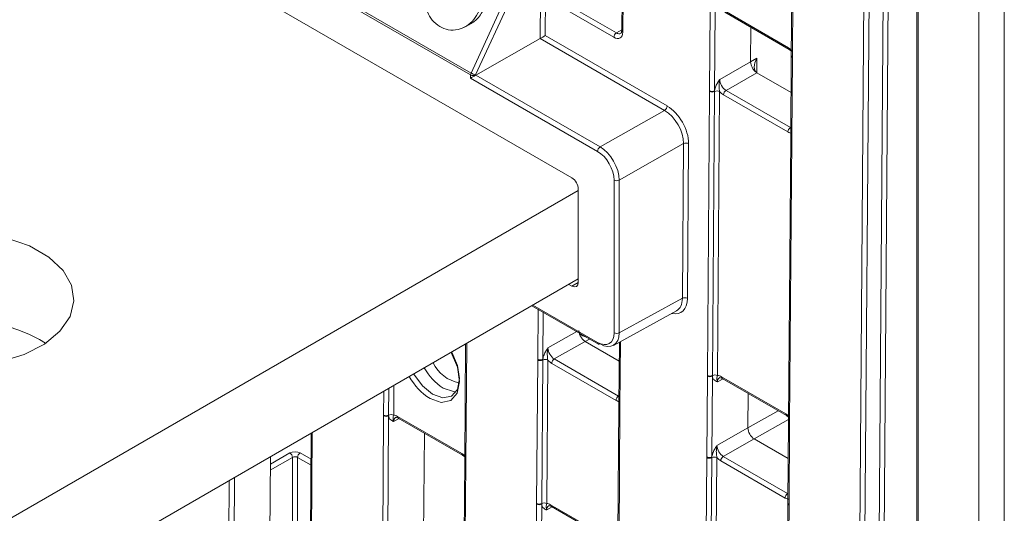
# Model space of a CAD drawing. Header units: millimetres. Extents: x 0 to 2100, y 0 to 1485.
# Tile 91 of 118: x 1414 to 1482, y 1013 to 1047. Entities that reach past the tile are written whole.
import ezdxf

# ---------------------------------------------------------------- set-up
doc = ezdxf.new("R2010")
doc.units = ezdxf.units.MM
doc.header["$LTSCALE"] = 5

msp = doc.modelspace()

# ---------------------------------------------------------------- linework, layer by layer
at = {"color": 7, "linetype": 'Continuous', "lineweight": 15}
for p, q in [((1480.697, 870.573), (1480.697, 1086.741)), ((1482.464, 1086.713), (1482.464, 870.573)), ((1476.405, 1078.032), (1476.405, 873.12)), ((1476.493, 1077.912), (1476.493, 873)), ((1471.576, 894.26), (1472.946, 1076.353)), ((1473.298, 1076.35), (1471.928, 894.257)), ((1467.782, 1054.787), (1467.707, 1044.847)), ((1445.515, 1043.622), (1450.331, 1054.085)), ((1467.855, 1054.685), (1467.781, 1044.745)), ((1452.503, 1036.349), (1423.032, 1053.363)), ((1450.651, 1053.947), (1445.834, 1043.484)), ((1445.482, 1043.485), (1430.053, 1052.392)), ((1430.085, 1052.53), (1445.515, 1043.622)), ((1455.996, 1051.559), (1455.958, 1046.558)), ((1456.069, 1051.457), (1456.031, 1046.456)), ((1450.303, 1046.009), (1450.325, 1048.9)), ((1450.677, 1048.898), (1450.657, 1046.212)), ((1455.407, 1046.096), (1450.944, 1048.672)), ((1451.121, 1048.976), (1455.584, 1046.4)), ((1462.038, 1042.392), (1462.08, 1047.986)), ((1462.432, 1047.984), (1462.39, 1042.389)), ((1463.051, 1047.945), (1467.508, 1045.373)), ((1463.103, 1047.829), (1467.56, 1045.256)), ((1444.991, 1046.769), (1445.36, 1046.951)), ((1464.888, 1044.397), (1464.906, 1046.788)), ((1445.836, 1043.475), (1450.303, 1046.009)), ((1458.926, 1041.032), (1450.303, 1046.009)), ((1450.657, 1046.212), (1459.102, 1041.336)), ((1467.56, 1045.256), (1467.71, 1045.14)), ((1464.888, 1044.397), (1465.322, 1044.652)), ((1467.707, 1044.798), (1467.665, 1039.203)), ((1467.707, 1044.847), (1467.707, 1044.798)), ((1467.78, 1044.696), (1467.738, 1039.101)), ((1467.781, 1044.745), (1467.78, 1044.696)), ((1462.746, 1043.182), (1464.888, 1044.397)), ((1445.482, 1043.271), (1445.482, 1043.485)), ((1454.282, 1038.191), (1445.482, 1043.271)), ((1445.834, 1043.484), (1445.834, 1043.474)), ((1445.836, 1043.475), (1454.459, 1038.497)), ((1465.326, 1043.63), (1463.184, 1042.415)), ((1465.326, 1043.63), (1467.688, 1042.266)), ((1461.89, 1022.665), (1462.038, 1042.343)), ((1462.038, 1042.343), (1462.038, 1042.392)), ((1462.389, 1042.339), (1462.241, 1022.662)), ((1462.39, 1042.389), (1462.389, 1042.339)), ((1462.74, 1042.336), (1462.592, 1022.659)), ((1467.464, 1039.538), (1463.007, 1042.11)), ((1463.184, 1042.415), (1467.641, 1039.842)), ((1454.459, 1038.497), (1458.926, 1041.032)), ((1467.665, 1039.154), (1467.517, 1019.477)), ((1467.738, 1039.052), (1467.59, 1019.375)), ((1467.665, 1039.203), (1467.665, 1039.154)), ((1467.738, 1039.101), (1467.738, 1039.052)), ((1460.24, 1038.729), (1455.783, 1036.2)), ((1460.16, 1028.01), (1460.24, 1038.729)), ((1460.592, 1038.726), (1460.512, 1028.007)), ((1455.432, 1025.616), (1455.431, 1036.201)), ((1455.783, 1036.2), (1455.784, 1025.615)), ((1452.945, 1035.471), (1411.648, 1011.631)), ((1452.945, 1029.109), (1452.945, 1035.584)), ((1452.945, 1029.347), (1411.648, 1005.507)), ((1452.297, 1028.973), (1452.503, 1028.854)), ((1449.734, 1027.494), (1454.335, 1024.837)), ((1455.784, 1025.615), (1460.16, 1028.01)), ((1455.382, 1024.748), (1459.751, 1027.14)), ((1415.625, 1025.152), (1416.035, 1024.897)), ((1445.142, 1024.843), (1445.081, 1016.728)), ((1453.423, 1025.02), (1451.282, 1023.805)), ((1455.786, 1023.656), (1453.423, 1025.02)), ((1455.796, 1024.975), (1455.763, 1020.594)), ((1450.061, 1013.793), (1450.135, 1023.733)), ((1450.135, 1023.733), (1450.136, 1023.782)), ((1450.486, 1023.73), (1450.412, 1013.79)), ((1450.488, 1023.78), (1450.486, 1023.73)), ((1450.837, 1023.727), (1450.763, 1013.786)), ((1455.562, 1020.928), (1451.105, 1023.501)), ((1451.282, 1023.805), (1455.738, 1021.233)), ((1461.889, 1022.616), (1461.89, 1022.665)), ((1462.241, 1022.662), (1462.241, 1022.613)), ((1461.847, 1017.021), (1461.889, 1022.616)), ((1462.241, 1022.613), (1462.199, 1017.019)), ((1462.86, 1022.575), (1467.317, 1020.002)), ((1462.912, 1022.459), (1467.369, 1019.886)), ((1464.697, 1019.027), (1464.715, 1021.418)), ((1455.762, 1020.545), (1455.687, 1010.604)), ((1455.835, 1020.443), (1455.761, 1010.502)), ((1455.762, 1020.594), (1455.762, 1020.545)), ((1455.836, 1020.492), (1455.835, 1020.443)), ((1439.128, 976.604), (1439.454, 1019.867)), ((1439.454, 1019.867), (1439.454, 1019.916)), ((1439.806, 1019.864), (1439.48, 976.602)), ((1439.805, 1019.913), (1439.806, 1019.864)), ((1440.425, 1019.826), (1444.881, 1017.253)), ((1440.477, 1019.709), (1444.933, 1017.137)), ((1467.369, 1019.886), (1467.519, 1019.769)), ((1467.516, 1019.428), (1467.474, 1013.833)), ((1467.517, 1019.477), (1467.516, 1019.428)), ((1467.589, 1019.326), (1467.547, 1013.731)), ((1467.59, 1019.375), (1467.589, 1019.326)), ((1434.443, 1018.666), (1434.148, 979.539)), ((1442.279, 1018.669), (1441.978, 978.61)), ((1462.555, 1017.812), (1464.697, 1019.027)), ((1465.135, 1018.259), (1462.993, 1017.044)), ((1467.497, 1016.895), (1465.135, 1018.259)), ((1431.614, 1017.033), (1431.371, 984.733)), ((1445.08, 1016.678), (1444.755, 973.416)), ((1445.154, 1016.576), (1444.828, 973.314)), ((1444.933, 1017.137), (1445.083, 1017.02)), ((1445.081, 1016.727), (1445.08, 1016.678)), ((1445.154, 1016.625), (1445.154, 1016.576)), ((1461.772, 1007.032), (1461.847, 1016.972)), ((1461.847, 1016.972), (1461.847, 1017.021)), ((1462.198, 1016.969), (1462.123, 1007.029)), ((1462.199, 1017.019), (1462.198, 1016.969)), ((1462.549, 1016.966), (1462.474, 1007.026)), ((1467.273, 1014.167), (1462.817, 1016.74)), ((1462.993, 1017.044), (1467.45, 1014.472)), ((1450.06, 1013.744), (1450.061, 1013.793)), ((1450.412, 1013.79), (1450.412, 1013.741)), ((1467.474, 1013.833), (1467.474, 1013.784)), ((1449.735, 970.481), (1450.06, 1013.744)), ((1450.412, 1013.741), (1450.087, 970.478)), ((1451.031, 1013.703), (1455.488, 1011.13)), ((1451.083, 1013.586), (1455.54, 1011.014)), ((1467.474, 1013.784), (1467.399, 1003.844)), ((1467.547, 1013.682), (1467.472, 1003.741)), ((1467.547, 1013.731), (1467.547, 1013.682))]:
    msp.add_line(p, q, dxfattribs=at)
at = {"color": 8, "linetype": 'Continuous', "lineweight": 15}
for p, q in [((1472.912, 894.815), (1474.277, 1076.219)), ((1474.628, 1076.016), (1473.264, 894.813)), ((1455.584, 1046.4), (1455.958, 1046.62)), ((1465.322, 1044.652), (1465.314, 1043.636)), ((1467.641, 1039.842), (1467.67, 1039.859)), ((1452.503, 1028.854), (1452.945, 1029.096)), ((1449.807, 1027.536), (1454.283, 1024.952)), ((1450.136, 1023.782), (1450.162, 1027.247)), ((1450.512, 1027.044), (1450.488, 1023.78)), ((1450.844, 1024.573), (1452.836, 1025.703)), ((1445.216, 1024.886), (1445.154, 1016.625)), ((1453.729, 1025.187), (1453.423, 1025.02)), ((1455.87, 1025.015), (1455.836, 1020.492)), ((1462.974, 1022.423), (1462.588, 1022.212)), ((1439.454, 1019.916), (1439.466, 1021.566)), ((1439.819, 1021.77), (1439.805, 1019.913)), ((1440.172, 1021.973), (1440.156, 1019.909)), ((1455.738, 1021.233), (1455.768, 1021.25)), ((1464.697, 1019.027), (1466.795, 1020.217)), ((1440.538, 1019.674), (1440.153, 1019.463)), ((1467.518, 1019.61), (1465.135, 1018.259)), ((1434.517, 1018.709), (1434.222, 979.437)), ((1434.413, 1018.646), (1434.443, 1018.66)), ((1434.442, 1018.629), (1434.413, 1018.646)), ((1431.61, 1016.506), (1432.966, 1017.289)), ((1433.673, 1017.289), (1434.429, 1016.852)), ((1433.143, 1016.984), (1431.607, 1016.097)), ((1433.143, 984.36), (1433.143, 1016.984)), ((1433.496, 1016.984), (1433.496, 984.553)), ((1434.426, 1016.447), (1433.496, 1016.984)), ((1428.522, 982.727), (1428.767, 1015.39)), ((1429.121, 1015.594), (1428.874, 982.725)), ((1467.45, 1014.472), (1467.479, 1014.489)), ((1451.145, 1013.551), (1450.759, 1013.339))]:
    msp.add_line(p, q, dxfattribs=at)
at = {"color": 7, "linetype": 'Continuous', "lineweight": 15, "flags": 128}
for points in [[(1412.88, 1023.6), (1414.54, 1024.117), (1415.95, 1024.841), (1417.032, 1025.733), (1417.728, 1026.745), (1418.002, 1027.823), (1417.837, 1028.908), (1417.244, 1029.942), (1416.253, 1030.868), (1414.919, 1031.639), (1413.314, 1032.21)], [(1441.535, 1022.76), (1441.542, 1022.747), (1442.14, 1021.934), (1442.849, 1021.36), (1443.56, 1021.114), (1444.165, 1021.233), (1444.572, 1021.699), (1444.72, 1022.44), (1444.585, 1023.345), (1444.188, 1024.275), (1444.18, 1024.288)]]:
    msp.add_lwpolyline(points, dxfattribs=at)
at = {"color": 8, "linetype": 'Continuous', "lineweight": 15, "flags": 128}
for points in [[(1444.132, 1024.26), (1444.139, 1024.248), (1444.573, 1023.23), (1444.721, 1022.239), (1444.56, 1021.427), (1444.114, 1020.916), (1443.451, 1020.786), (1442.672, 1021.056)], [(1444.483, 1021.538), (1444.296, 1021.541), (1443.587, 1021.786)]]:
    msp.add_lwpolyline(points, dxfattribs=at)
at = {"color": 8, "linetype": 'Continuous', "lineweight": 15}
for centre, radius, start, end in [((1456.08, 1046.568), 0.123, 184.84532, 246.42365), ((1467.628, 1045.356), 0.121, 172.27254, 235.83653), ((1467.83, 1044.858), 0.123, 184.86648, 246.4025), ((1467.829, 1044.808), 0.123, 184.90268, 246.41826), ((1467.787, 1039.214), 0.123, 184.84532, 246.42365), ((1467.787, 1039.165), 0.123, 184.86648, 246.4025), ((1454.403, 1024.937), 0.12, 172.814, 235.87382), ((1445.688, 1025.071), 3.899, 208.88558, 237.39092), ((1444.98, 1024.664), 4.283, 209.00998, 237.39644), ((1462.984, 1022.56), 0.124, 173.24925, 234.77037), ((1455.885, 1020.555), 0.123, 184.86648, 246.4025), ((1455.885, 1020.604), 0.123, 184.84532, 246.42365), ((1467.441, 1019.988), 0.125, 173.2757, 234.48468), ((1440.545, 1019.809), 0.121, 172.28264, 235.73698), ((1467.638, 1019.438), 0.123, 184.90268, 246.41826), ((1467.639, 1019.487), 0.123, 184.86648, 246.4025), ((1445.001, 1017.237), 0.121, 172.27254, 235.83653), ((1445.2, 1016.686), 0.119, 183.86183, 247.40714), ((1445.2, 1016.736), 0.119, 183.88577, 247.38321), ((1467.596, 1013.843), 0.123, 184.84532, 246.42365), ((1451.151, 1013.686), 0.121, 172.28264, 235.73698), ((1467.596, 1013.794), 0.123, 184.86648, 246.4025)]:
    msp.add_arc(centre, radius, start, end, dxfattribs=at)
at = {"color": 7, "linetype": 'Continuous', "lineweight": 15}
for centre, radius, start, end in [((1455.791, 1046.076), 0.385, 122.62937, 177.08194), ((1445.822, 1043.476), 0.34, 154.54474, 178.57629), ((1445.659, 1043.826), 0.385, 242.63806, 297.07837), ((1446.248, 1044.876), 1.452, 239.68039, 253.43594), ((1462.217, 1042.736), 0.388, 242.571, 296.56425), ((1462.216, 1042.687), 0.388, 242.58674, 296.35936), ((1462.561, 1041.992), 0.388, 62.58674, 116.35936), ((1463.392, 1042.091), 0.385, 122.62937, 177.08194), ((1458.718, 1041.356), 0.385, 302.62937, 357.08194), ((1467.848, 1039.518), 0.385, 122.62937, 177.08194), ((1454.666, 1038.174), 0.384, 122.60548, 177.39452), ((1460.413, 1038.382), 0.388, 62.5755, 116.56483), ((1455.608, 1036.543), 0.385, 242.64253, 297.07898), ((1460.333, 1027.663), 0.388, 62.5755, 116.56483), ((1409.903, 1014.361), 12.214, 62.06553, 120.38605), ((1455.609, 1025.957), 0.385, 242.64253, 297.07898), ((1454.387, 1024.95), 0.124, 245.36022, 304.60414), ((1445.143, 1024.588), 2.479, 204.87615, 259.68468), ((1450.314, 1024.078), 0.388, 242.58674, 296.35936), ((1450.314, 1024.126), 0.388, 242.571, 296.56425), ((1450.659, 1023.382), 0.388, 62.58674, 116.35936), ((1451.489, 1023.481), 0.385, 122.62937, 177.08194), ((1462.068, 1023.01), 0.388, 242.58674, 296.35936), ((1462.413, 1022.314), 0.388, 62.58674, 116.35936), ((1462.068, 1022.96), 0.388, 242.571, 296.56425), ((1455.946, 1020.909), 0.385, 122.62937, 177.08194), ((1439.977, 1019.565), 0.388, 62.58674, 116.35936), ((1439.633, 1020.26), 0.388, 242.58674, 296.35936), ((1439.632, 1020.211), 0.388, 242.571, 296.56425), ((1432.759, 1016.965), 0.385, 2.91806, 57.37063), ((1433.881, 1016.965), 0.385, 122.62937, 177.08194), ((1462.026, 1017.365), 0.388, 242.571, 296.56425), ((1462.026, 1017.317), 0.388, 242.58674, 296.35936), ((1462.37, 1016.621), 0.388, 62.58674, 116.35936), ((1463.201, 1016.72), 0.385, 122.62937, 177.08194), ((1450.239, 1014.137), 0.388, 242.58674, 296.35936), ((1450.584, 1013.442), 0.388, 62.58674, 116.35936), ((1467.657, 1014.148), 0.385, 122.62937, 177.08194), ((1450.239, 1014.088), 0.388, 242.571, 296.56425)]:
    msp.add_arc(centre, radius, start, end, dxfattribs=at)
for centre, major_axis, ratio, start_param, end_param in [((1450.48, 1046.111), (0.251, 0.144), 0.003849, 3.929151, 5.491221), ((1455.412, 1046.813), (-0.432, 0.761), 0.582353, 2.360715, 3.931436), ((1467.502, 1044.655), (-0.432, 0.761), 0.582442, 5.053872, 5.502233), ((1465.768, 1044.399), (0.444, 0.769), 0.577335, 1.575127, 3.137194), ((1445.659, 1043.373), (0.25, 0.144), 0.000103, 0.929485, 2.356173), ((1445.836, 1043.271), (0.127, 0.216), 0.582442, 0.789719, 0.798445), ((1463.19, 1042.928), (-0.308, 0.544), 0.58649, 0.789937, 2.360657), ((1463.013, 1042.828), (-0.432, 0.761), 0.582442, 1.912279, 2.360641), ((1459.089, 1039.593), (-1.048, 1.848), 0.582442, 3.931589, 5.502233), ((1458.912, 1039.493), (-0.925, 1.631), 0.583791, 3.931595, 5.502239), ((1467.469, 1040.255), (-0.432, 0.761), 0.582353, 2.360715, 2.809077), ((1454.459, 1036.966), (-0.936, 1.625), 0.576709, 3.927777, 5.498421), ((1454.282, 1036.864), (-0.812, 1.407), 0.577382, 3.927186, 5.49783), ((1452.503, 1035.839), (-0.312, 0.541), 0.577382, 3.927034, 5.49783), ((1452.503, 1029.364), (-0.312, 0.541), 0.577294, 2.356466, 3.92711), ((1458.833, 1028.774), (-0.928, 1.629), 0.582346, 3.131573, 3.930333), ((1453.873, 1025.777), (0.888, -0.01), 0.57985, 3.570145, 4.314733), ((1454.283, 1026.279), (-0.812, 1.408), 0.577294, 2.356466, 3.927262), ((1454.46, 1026.381), (-0.933, 1.627), 0.577985, 2.358185, 3.928981), ((1451.287, 1024.319), (-0.308, 0.544), 0.58649, 0.789937, 2.360657), ((1451.111, 1024.218), (-0.432, 0.761), 0.582442, 1.912279, 2.360641), ((1462.855, 1021.857), (-0.432, 0.761), 0.582353, 5.502308, 5.950669), ((1455.567, 1021.646), (-0.432, 0.761), 0.582353, 2.360715, 2.809077), ((1467.311, 1019.285), (-0.432, 0.761), 0.582442, 5.053872, 5.502233), ((1440.419, 1019.108), (-0.432, 0.761), 0.582353, 5.502308, 5.950669), ((1465.139, 1018.772), (-0.308, 0.544), 0.582442, 0.78992, 2.360641), ((1433.32, 1017.084), (0.5, 0), 0.577332, 0.785436, 2.356156), ((1444.876, 1016.535), (-0.432, 0.761), 0.582442, 5.053872, 5.502233), ((1462.999, 1017.558), (-0.308, 0.544), 0.58649, 0.789937, 2.360657), ((1433.32, 1016.88), (0.25, 0), 0.587496, 0.785436, 2.356156), ((1462.822, 1017.457), (-0.432, 0.761), 0.582442, 1.912279, 2.360641), ((1467.278, 1014.885), (-0.432, 0.761), 0.582353, 2.360715, 2.809077), ((1451.026, 1012.985), (-0.432, 0.761), 0.582353, 5.502308, 5.950669)]:
    msp.add_ellipse(centre, major_axis=major_axis, ratio=ratio, start_param=start_param, end_param=end_param, dxfattribs=at)
at = {"color": 8, "linetype": 'Continuous', "lineweight": 15}
for centre, major_axis, ratio, start_param, end_param in [((1455.589, 1046.913), (-0.305, 0.546), 0.582285, 2.36425, 3.154505), ((1459.009, 1028.874), (-1.048, 1.849), 0.582353, 2.645888, 3.931512), ((1463.032, 1021.957), (-0.312, 0.542), 0.582321, 6.272393, 7.069493), ((1440.596, 1019.208), (-0.312, 0.542), 0.582321, 6.272393, 7.069493), ((1451.203, 1013.085), (-0.312, 0.542), 0.582321, 6.272393, 7.069493)]:
    msp.add_ellipse(centre, major_axis=major_axis, ratio=ratio, start_param=start_param, end_param=end_param, dxfattribs=at)
at = {"color": 7, "linetype": 'Continuous', "lineweight": 15}
for points, knots in [([(1443.35, 1046.849), (1443.162, 1046.98), (1442.81, 1047.227), (1442.47, 1047.835), (1442.334, 1048.53), (1442.389, 1049.267), (1442.549, 1049.728), (1442.628, 1049.955)], [0, 0, 0, 0, 0.220747, 0.414938, 0.609004, 0.807515, 1, 1, 1, 1]), ([(1446.069, 1047.925), (1445.956, 1047.714), (1445.728, 1047.29), (1445.204, 1046.847), (1444.594, 1046.589), (1443.939, 1046.567), (1443.543, 1046.757), (1443.35, 1046.849)], [0, 0, 0, 0, 0.19074, 0.383125, 0.574669, 0.793139, 1, 1, 1, 1]), ([(1446.442, 1048.12), (1446.299, 1047.858), (1446.021, 1047.348), (1445.572, 1047.08), (1445.352, 1046.95)], [0, 0, 0, 0, 0.512303, 1, 1, 1, 1]), ([(1455.958, 1046.558), (1455.954, 1046.514), (1455.945, 1046.424), (1455.913, 1046.379), (1455.902, 1046.375), (1455.897, 1046.373)], [0, 0, 0, 0, 0.373246, 0.7637259, 1, 1, 1, 1]), ([(1465.322, 1043.632), (1465.266, 1043.673), (1465.152, 1043.755), (1465.009, 1043.957), (1464.907, 1044.185), (1464.894, 1044.326), (1464.888, 1044.397)], [0, 0, 0, 0, 0.245899, 0.497266, 0.748633, 1, 1, 1, 1]), ([(1462.39, 1042.389), (1462.399, 1042.447), (1462.422, 1042.594), (1462.532, 1042.838), (1462.652, 1043.038), (1462.725, 1043.15), (1462.745, 1043.181), (1462.746, 1043.182)], [0, 0, 0, 0, 0.217183, 0.553026, 0.876986, 0.994449, 1, 1, 1, 1]), ([(1462.746, 1043.182), (1462.746, 1043.181), (1462.736, 1043.142), (1462.708, 1043.007), (1462.698, 1042.778), (1462.707, 1042.529), (1462.73, 1042.391), (1462.74, 1042.336)], [0, 0, 0, 0, 0.006601, 0.146171, 0.501239, 0.799231, 1, 1, 1, 1]), ([(1453.423, 1025.02), (1453.366, 1025.061), (1453.251, 1025.144), (1453.106, 1025.347), (1453.006, 1025.574), (1452.992, 1025.714), (1452.985, 1025.783)], [0, 0, 0, 0, 0.251367, 0.502734, 0.754101, 1, 1, 1, 1]), ([(1450.488, 1023.78), (1450.497, 1023.837), (1450.52, 1023.984), (1450.629, 1024.229), (1450.75, 1024.428), (1450.823, 1024.541), (1450.843, 1024.571), (1450.844, 1024.573)], [0, 0, 0, 0, 0.217183, 0.553026, 0.876986, 0.994449, 1, 1, 1, 1]), ([(1450.837, 1023.727), (1450.828, 1023.782), (1450.805, 1023.92), (1450.795, 1024.169), (1450.805, 1024.397), (1450.833, 1024.533), (1450.843, 1024.571), (1450.844, 1024.573)], [0, 0, 0, 0, 0.200769, 0.498761, 0.853829, 0.993399, 1, 1, 1, 1]), ([(1462.588, 1022.212), (1462.588, 1022.213), (1462.578, 1022.24), (1462.552, 1022.33), (1462.545, 1022.447), (1462.557, 1022.54), (1462.582, 1022.625), (1462.592, 1022.659)], [0, 0, 0, 0, 0.006601, 0.146171, 0.501239, 0.799231, 1, 1, 1, 1]), ([(1462.588, 1022.212), (1462.587, 1022.212), (1462.568, 1022.221), (1462.496, 1022.253), (1462.377, 1022.319), (1462.271, 1022.443), (1462.25, 1022.565), (1462.241, 1022.613)], [0, 0, 0, 0, 0.005551, 0.123014, 0.446974, 0.782817, 1, 1, 1, 1]), ([(1462.725, 1022.499), (1462.728, 1022.502), (1462.739, 1022.51), (1462.791, 1022.516), (1462.875, 1022.476), (1462.912, 1022.459)], [0, 0, 0, 0, 0.2024162, 0.6503478, 1, 1, 1, 1]), ([(1440.153, 1019.463), (1440.152, 1019.463), (1440.132, 1019.472), (1440.06, 1019.504), (1439.941, 1019.569), (1439.835, 1019.694), (1439.814, 1019.816), (1439.806, 1019.864)], [0, 0, 0, 0, 0.0055506, 0.1230141, 0.4469737, 0.7828174, 1, 1, 1, 1]), ([(1440.156, 1019.909), (1440.146, 1019.875), (1440.121, 1019.791), (1440.109, 1019.697), (1440.116, 1019.581), (1440.143, 1019.491), (1440.152, 1019.464), (1440.153, 1019.463)], [0, 0, 0, 0, 0.200769, 0.498761, 0.853829, 0.993399, 1, 1, 1, 1]), ([(1440.289, 1019.75), (1440.293, 1019.752), (1440.303, 1019.761), (1440.355, 1019.766), (1440.44, 1019.727), (1440.477, 1019.709)], [0, 0, 0, 0, 0.202416, 0.650348, 1, 1, 1, 1]), ([(1462.199, 1017.019), (1462.208, 1017.076), (1462.232, 1017.223), (1462.341, 1017.468), (1462.461, 1017.667), (1462.534, 1017.78), (1462.554, 1017.811), (1462.555, 1017.812)], [0, 0, 0, 0, 0.217183, 0.553026, 0.876986, 0.994449, 1, 1, 1, 1]), ([(1462.555, 1017.812), (1462.555, 1017.81), (1462.545, 1017.772), (1462.517, 1017.636), (1462.507, 1017.408), (1462.516, 1017.159), (1462.539, 1017.021), (1462.549, 1016.966)], [0, 0, 0, 0, 0.006601, 0.146171, 0.501239, 0.799231, 1, 1, 1, 1]), ([(1450.759, 1013.339), (1450.758, 1013.34), (1450.739, 1013.349), (1450.667, 1013.38), (1450.548, 1013.446), (1450.442, 1013.571), (1450.421, 1013.693), (1450.412, 1013.741)], [0, 0, 0, 0, 0.005551, 0.123014, 0.446974, 0.782817, 1, 1, 1, 1]), ([(1450.763, 1013.786), (1450.753, 1013.752), (1450.727, 1013.668), (1450.716, 1013.574), (1450.723, 1013.458), (1450.749, 1013.368), (1450.759, 1013.341), (1450.759, 1013.339)], [0, 0, 0, 0, 0.200769, 0.498761, 0.853829, 0.993399, 1, 1, 1, 1]), ([(1450.896, 1013.627), (1450.899, 1013.629), (1450.91, 1013.638), (1450.962, 1013.643), (1451.046, 1013.604), (1451.083, 1013.586)], [0, 0, 0, 0, 0.202416, 0.650348, 1, 1, 1, 1])]:
    msp.add_open_spline(points, degree=3, knots=knots, dxfattribs=at)

doc.saveas('drawing.dxf')
